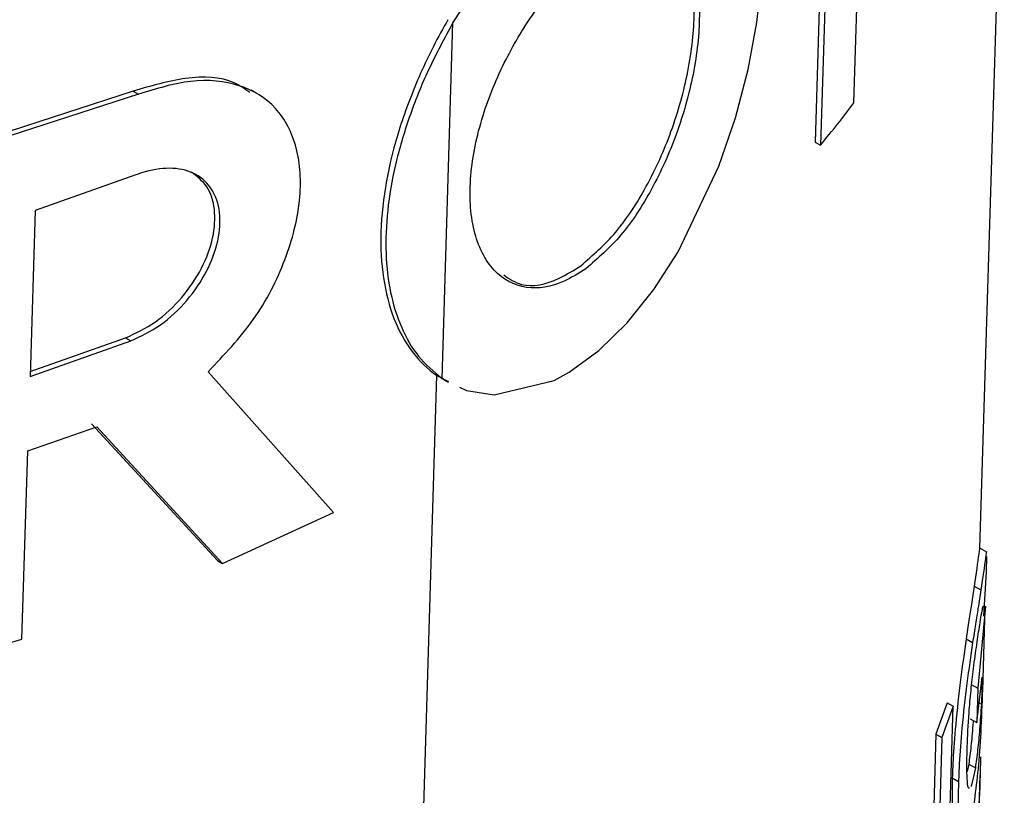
# Paper-space layout '1012-790 Hybird Padfoot' of a CAD drawing. Header units: millimetres. Extents: x 51 to 2966, y 67 to 3970.
# Tile 110 of 115: x 2514 to 2541, y 2886 to 2908. Entities that reach past the tile are written whole.
import ezdxf

# ---------------------------------------------------------------- set-up
doc = ezdxf.new("R2010")
doc.units = ezdxf.units.MM

psp = doc.layouts.new('1012-790 Hybird Padfoot')

# ---------------------------------------------------------------- linework, layer by layer
at = {"color": 7, "linetype": 'Continuous', "lineweight": 25}
for p, q in [((2536.626, 2918.564), (2536.188, 2904.335)), ((2536.776, 2918.477), (2536.338, 2904.249)), ((2540.793, 2892.993), (2541.472, 2915.068)), ((2537.272, 2905.432), (2537.435, 2910.71)), ((2525.766, 2897.736), (2526.072, 2907.67)), ((2517.142, 2905.758), (2510.858, 2903.727)), ((2517.287, 2905.674), (2511.008, 2903.64)), ((2517.142, 2905.758), (2517.287, 2905.674)), ((2520.578, 2905.702), (2520.435, 2905.784)), ((2536.188, 2904.335), (2536.338, 2904.249)), ((2517.218, 2903.418), (2514.401, 2902.428)), ((2514.401, 2902.428), (2514.259, 2897.794)), ((2514.259, 2897.794), (2517.075, 2898.783)), ((2514.263, 2897.931), (2516.93, 2898.867)), ((2516.93, 2898.867), (2517.075, 2898.783)), ((2522.731, 2893.997), (2519.232, 2897.921)), ((2524.829, 2871.97), (2525.625, 2897.818)), ((2525.625, 2897.818), (2525.803, 2897.731)), ((2525.766, 2897.736), (2525.945, 2897.649)), ((2525.793, 2897.712), (2525.935, 2897.63)), ((2514.195, 2895.718), (2516.124, 2896.382)), ((2515.979, 2896.466), (2519.493, 2892.648)), ((2516.124, 2896.382), (2519.636, 2892.566)), ((2514.033, 2890.456), (2514.195, 2895.718)), ((2519.636, 2892.566), (2522.731, 2893.997)), ((2540.985, 2892.882), (2540.792, 2892.994)), ((2540.973, 2892.337), (2540.984, 2892.762)), ((2519.493, 2892.648), (2519.636, 2892.566)), ((2540.904, 2891.097), (2540.973, 2892.337)), ((2540.633, 2891.937), (2540.818, 2891.83)), ((2540.943, 2891.375), (2540.733, 2889.088)), ((2540.871, 2889.016), (2540.942, 2891.35)), ((2510.57, 2889.412), (2514.033, 2890.456)), ((2540.409, 2890.467), (2540.588, 2890.364)), ((2540.548, 2889.195), (2540.733, 2889.088)), ((2540.703, 2888.127), (2540.855, 2889.394)), ((2540.855, 2889.394), (2540.832, 2888.641)), ((2540.733, 2889.088), (2540.703, 2888.127)), ((2539.872, 2888.682), (2539.562, 2887.808)), ((2540.043, 2888.583), (2539.73, 2887.711)), ((2539.866, 2882.814), (2540.043, 2888.583)), ((2539.872, 2888.682), (2540.043, 2888.583)), ((2540.769, 2888.678), (2540.832, 2888.641)), ((2540.519, 2888.233), (2540.703, 2888.127)), ((2539.562, 2887.808), (2539.457, 2884.407)), ((2539.562, 2887.808), (2539.73, 2887.711)), ((2539.73, 2887.711), (2539.613, 2883.926)), ((2540.479, 2886.969), (2540.434, 2886.761)), ((2540.479, 2886.969), (2540.664, 2886.863)), ((2540.664, 2886.863), (2540.546, 2886.341)), ((2540.769, 2885.716), (2540.798, 2886.658)), ((2540.02, 2886.584), (2540.194, 2886.484))]:
    psp.add_line(p, q, dxfattribs=at)
at = {"color": 7, "linetype": 'Continuous', "lineweight": 25, "flags": 128}
for points in [[(2526.865, 2908.926), (2526.072, 2907.67), (2526.072, 2907.67)], [(2526.259, 2897.496), (2526.452, 2897.402), (2527.222, 2897.277), (2528.898, 2897.682), (2529.318, 2897.912), (2530.143, 2898.513), (2530.937, 2899.29), (2531.682, 2900.219), (2532.362, 2901.273), (2533.498, 2903.66), (2533.962, 2905.011), (2534.318, 2906.361), (2534.563, 2907.673), (2534.696, 2908.912)]]:
    psp.add_lwpolyline(points, dxfattribs=at)
at = {"color": 7, "linetype": 'Continuous', "lineweight": 25}
for points, knots in [([(2529.784, 2900.8), (2530.118, 2901.088), (2530.786, 2901.663), (2531.662, 2903.013), (2532.364, 2904.577), (2532.837, 2906.285), (2533.014, 2907.945), (2532.837, 2909.326), (2532.293, 2910.202), (2531.436, 2910.441), (2530.4, 2910.061), (2529.34, 2909.212), (2528.352, 2908.038), (2527.494, 2906.619), (2526.837, 2905.013), (2526.497, 2903.336), (2526.586, 2901.801), (2527.141, 2900.673), (2528.058, 2900.178), (2529.007, 2900.307), (2529.582, 2900.672), (2529.784, 2900.8)], [0, 0, 0, 0, 0.04792, 0.095769, 0.145833, 0.199605, 0.256962, 0.316699, 0.376707, 0.434211, 0.486945, 0.535134, 0.581664, 0.629679, 0.681481, 0.738273, 0.798709, 0.859826, 0.918112, 0.971242, 1, 1, 1, 1]), ([(2529.642, 2900.883), (2529.976, 2901.17), (2530.643, 2901.745), (2531.519, 2903.096), (2532.22, 2904.66), (2532.694, 2906.37), (2532.865, 2908.021), (2532.71, 2909.435), (2532.293, 2909.934), (2532.085, 2910.183)], [0, 0, 0, 0, 0.127355, 0.254525, 0.387582, 0.530487, 0.682898, 0.841623, 1, 1, 1, 1]), ([(2525.931, 2907.751), (2525.649, 2907.26), (2525.394, 2906.759), (2524.943, 2905.749), (2524.749, 2905.241), (2524.269, 2903.731), (2524.088, 2902.743), (2524.032, 2900.93), (2524.157, 2900.101), (2524.559, 2899.067), (2524.728, 2898.758), (2525.131, 2898.221), (2525.364, 2897.996), (2525.625, 2897.818)], [0, 0, 0, 0, 0.125, 0.125, 0.25, 0.25, 0.5, 0.5, 0.75, 0.75, 0.875, 0.875, 1, 1, 1, 1]), ([(2526.072, 2907.67), (2525.836, 2907.233), (2525.364, 2906.36), (2524.828, 2905.018), (2524.439, 2903.693), (2524.22, 2902.413), (2524.174, 2901.208), (2524.303, 2900.108), (2524.609, 2899.138), (2525.082, 2898.303), (2525.536, 2897.927), (2525.766, 2897.736)], [0, 0, 0, 0, 0.109943, 0.219861, 0.329764, 0.439654, 0.54954, 0.659431, 0.769328, 0.882893, 1, 1, 1, 1]), ([(2520.396, 2905.718), (2520.256, 2905.818), (2519.795, 2906.153), (2518.653, 2906.198), (2517.636, 2905.902), (2517.142, 2905.758)], [0, 0, 0, 0, 0.182038, 0.602859, 1, 1, 1, 1]), ([(2519.232, 2897.921), (2519.678, 2898.39), (2520.572, 2899.328), (2521.45, 2901.048), (2521.871, 2902.738), (2521.778, 2904.229), (2521.19, 2905.354), (2520.157, 2905.992), (2518.809, 2906.131), (2517.784, 2905.824), (2517.287, 2905.674)], [0, 0, 0, 0, 0.1272, 0.254433, 0.380919, 0.506843, 0.632309, 0.757315, 0.8822, 1, 1, 1, 1]), ([(2516.93, 2898.867), (2517.212, 2899), (2517.776, 2899.266), (2518.522, 2899.972), (2519.083, 2900.8), (2519.403, 2901.672), (2519.45, 2902.47), (2519.249, 2903.126), (2518.926, 2903.371), (2518.768, 2903.491)], [0, 0, 0, 0, 0.147342, 0.294741, 0.440618, 0.584276, 0.726128, 0.866792, 1, 1, 1, 1]), ([(2517.075, 2898.783), (2517.357, 2898.917), (2517.92, 2899.183), (2518.665, 2899.889), (2519.226, 2900.717), (2519.545, 2901.588), (2519.596, 2902.391), (2519.379, 2903.041), (2518.921, 2903.473), (2518.267, 2903.644), (2517.661, 2903.572), (2517.304, 2903.448), (2517.218, 2903.418)], [0, 0, 0, 0, 0.110326, 0.220695, 0.329933, 0.43752, 0.543768, 0.64913, 0.754135, 0.859506, 0.966164, 1, 1, 1, 1]), ([(2527.49, 2900.625), (2527.647, 2900.518), (2528.067, 2900.232), (2528.869, 2900.397), (2529.441, 2900.756), (2529.642, 2900.883)], [0, 0, 0, 0, 0.280331, 0.747209, 1, 1, 1, 1]), ([(2540.785, 2892.984), (2540.785, 2892.988), (2540.784, 2893.038), (2540.752, 2892.775), (2540.681, 2892.275), (2540.633, 2891.937)], [0, 0, 0, 0, 0.029792, 0.346151, 1, 1, 1, 1]), ([(2540.978, 2892.872), (2540.978, 2892.877), (2540.976, 2892.927), (2540.942, 2892.665), (2540.868, 2892.166), (2540.818, 2891.83)], [0, 0, 0, 0, 0.030807, 0.347403, 1, 1, 1, 1]), ([(2540.633, 2891.937), (2540.608, 2891.771), (2540.564, 2891.48), (2540.487, 2890.99), (2540.435, 2890.643), (2540.409, 2890.467)], [0, 0, 0, 0, 0.396199, 0.69511, 1, 1, 1, 1]), ([(2540.818, 2891.83), (2540.792, 2891.664), (2540.746, 2891.374), (2540.667, 2890.885), (2540.614, 2890.539), (2540.588, 2890.364)], [0, 0, 0, 0, 0.397121, 0.695569, 1, 1, 1, 1]), ([(2540.786, 2890.857), (2540.816, 2891.046), (2540.864, 2891.346), (2540.897, 2891.409), (2540.905, 2891.28), (2540.904, 2891.132), (2540.904, 2891.097)], [0, 0, 0, 0, 0.423096, 0.671959, 0.922674, 1, 1, 1, 1]), ([(2540.436, 2887.446), (2540.449, 2887.752), (2540.469, 2888.237), (2540.54, 2889.028), (2540.618, 2889.698), (2540.707, 2890.344), (2540.76, 2890.683), (2540.786, 2890.857)], [0, 0, 0, 0, 0.27007, 0.427871, 0.585748, 0.787002, 1, 1, 1, 1]), ([(2540.409, 2890.467), (2540.355, 2890.094), (2540.248, 2889.346), (2540.112, 2888.121), (2540.043, 2887.2), (2540.026, 2886.745), (2540.02, 2886.584)], [0, 0, 0, 0, 0.299388, 0.601711, 0.859039, 1, 1, 1, 1]), ([(2540.588, 2890.364), (2540.534, 2889.992), (2540.424, 2889.244), (2540.287, 2888.021), (2540.217, 2887.1), (2540.2, 2886.645), (2540.194, 2886.484)], [0, 0, 0, 0, 0.299011, 0.600939, 0.858397, 1, 1, 1, 1]), ([(2540.645, 2885.97), (2540.681, 2886.249), (2540.753, 2886.801), (2540.828, 2887.842), (2540.857, 2888.648), (2540.872, 2889.058)], [0, 0, 0, 0, 0.33297, 0.660618, 1, 1, 1, 1]), ([(2540.832, 2888.641), (2540.816, 2888.406), (2540.786, 2887.95), (2540.729, 2887.339), (2540.686, 2887.023), (2540.664, 2886.863)], [0, 0, 0, 0, 0.345457, 0.667784, 1, 1, 1, 1]), ([(2540.603, 2888.185), (2540.6, 2888.141), (2540.583, 2887.88), (2540.542, 2887.449), (2540.5, 2887.131), (2540.479, 2886.969)], [0, 0, 0, 0, 0.089683, 0.538027, 1, 1, 1, 1]), ([(2540.494, 2886.303), (2540.49, 2886.3), (2540.465, 2886.276), (2540.434, 2886.487), (2540.423, 2886.919), (2540.432, 2887.291), (2540.436, 2887.446)], [0, 0, 0, 0, 0.053954, 0.379467, 0.741863, 1, 1, 1, 1]), ([(2540.02, 2886.584), (2540.016, 2886.251), (2540.009, 2885.582), (2540.069, 2885.079), (2540.128, 2885.092), (2540.143, 2885.096)], [0, 0, 0, 0, 0.4271929, 0.856731, 1, 1, 1, 1]), ([(2540.194, 2886.484), (2540.191, 2886.376), (2540.188, 2886.27), (2540.186, 2886.072), (2540.186, 2885.977), (2540.189, 2885.707), (2540.196, 2885.547), (2540.218, 2885.274), (2540.232, 2885.162), (2540.26, 2885.042), (2540.271, 2885.012), (2540.294, 2884.964), (2540.307, 2884.951), (2540.332, 2884.938), (2540.345, 2884.938), (2540.373, 2884.957), (2540.387, 2884.974), (2540.43, 2885.044), (2540.459, 2885.114), (2540.515, 2885.299), (2540.543, 2885.413), (2540.583, 2885.605), (2540.595, 2885.673), (2540.621, 2885.817), (2540.633, 2885.894), (2540.645, 2885.97)], [0, 0, 0, 0, 0.0625, 0.0625, 0.125, 0.125, 0.25, 0.25, 0.375, 0.375, 0.4375, 0.4375, 0.5, 0.5, 0.5625, 0.5625, 0.625, 0.625, 0.75, 0.75, 0.875, 0.875, 0.9375, 0.9375, 1, 1, 1, 1])]:
    psp.add_open_spline(points, degree=3, knots=knots, dxfattribs=at)
for points in [[(2536.338, 2904.249), (2536.663, 2904.639), (2536.975, 2905.034), (2537.272, 2905.432)], [(2540.806, 2887.173), (2540.805, 2886.266), (2540.737, 2885.362), (2540.602, 2884.458)]]:
    psp.add_open_spline(points, degree=3, dxfattribs=at)

doc.saveas('drawing.dxf')
